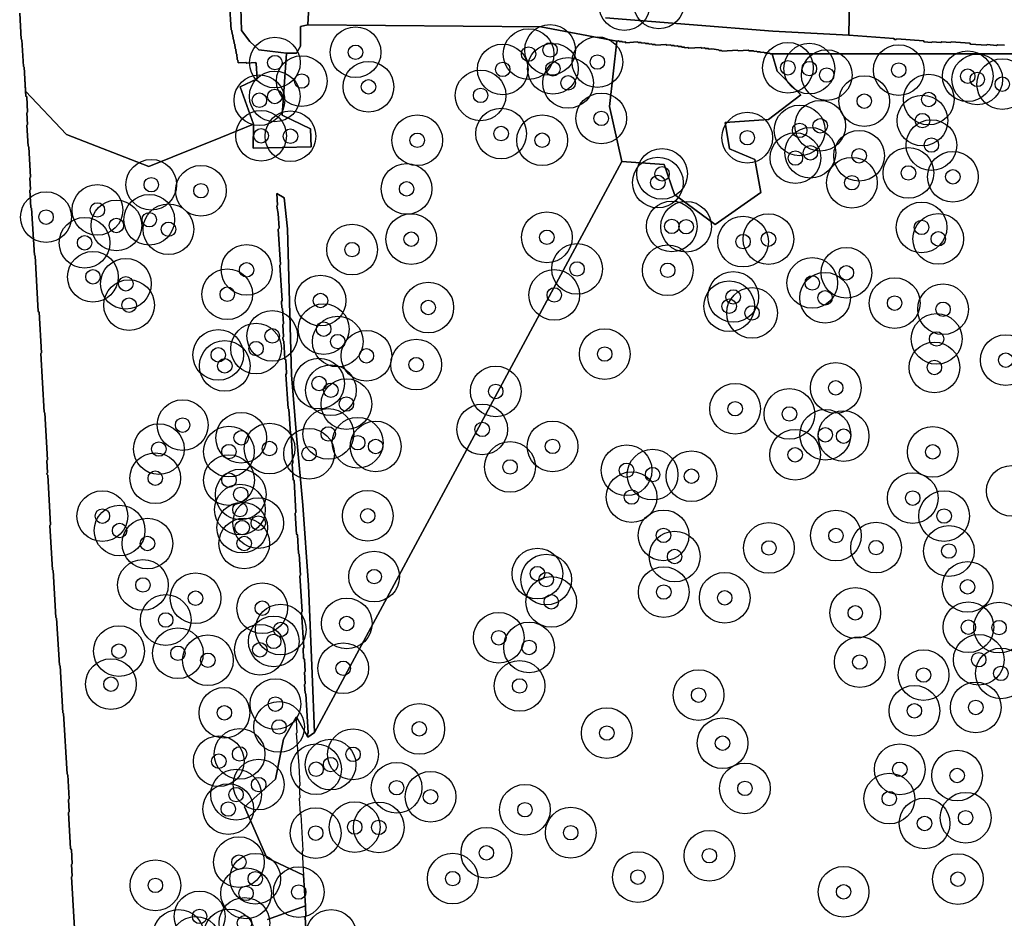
# Model space of a CAD drawing. Header units: inches. Extents: x 128668 to 131679, y 413272 to 413787.
# Tile 59 of 116: x 130151 to 130219, y 413429 to 413491. Entities that reach past the tile are written whole.
import ezdxf

# ---------------------------------------------------------------- set-up
doc = ezdxf.new("R2010")
doc.units = ezdxf.units.IN
doc.header["$MEASUREMENT"] = 0
doc.header["$PDMODE"] = 33
doc.header["$PDSIZE"] = -3
for name, color, linetype in [('Niet gedetecteerde gebieden (D-gebied) (ca. 44.659 m2)', 1, 'Continuous'), ('Significante objecten binnen onderzoeksgebied', 3, 'Continuous'), ('Veiligheidsmarge objecten d.d. 230531', 6, 'Continuous'), ('Verstoorde gebieden (C-gebied) (ca. 90.096 m2)', 40, 'Continuous'), ('Vrijgegeven gebieden (A+B gebied) (ca. 609.035 m2)', 3, 'Continuous')]:
    doc.layers.add(name, color=color, linetype=linetype)

msp = doc.modelspace()

# ---------------------------------------------------------------- linework, layer by layer
at = {"layer": 'Niet gedetecteerde gebieden (D-gebied) (ca. 44.659 m2)'}
msp.add_polyline3d([(130170.656, 413494.059, 0), (130170.429, 413490.234, 0), (130169.935, 413490.12, 0), (130169.935, 413488.751, 0), (130169.661, 413488.264, 0), (130168.961, 413488.271, 0), (130168.583, 413488.319, 0), (130167.058, 413488.509, 0), (130166.44, 413489.08, 0), (130165.87, 413489.841, 0), (130165.727, 413494.549, 0), (130165.862, 413495.209, 0)], close=True, dxfattribs=at)
for points in [[(130220.706, 413488.219, 0), (130212.908, 413488.237, 0), (130202.493, 413488.226, 0), (130202.365, 413488.218, 0), (130202.312, 413488.265, 0), (130202.162, 413488.256, 0), (130202.109, 413488.302, 0), (130201.959, 413488.293, 0), (130201.906, 413488.34, 0), (130201.707, 413488.327, 0), (130201.653, 413488.374, 0), (130201.454, 413488.362, 0), (130201.401, 413488.409, 0), (130201.251, 413488.399, 0), (130201.198, 413488.446, 0), (130200.899, 413488.427, 0), (130200.846, 413488.474, 0), (130200.147, 413488.431, 0), (130200.094, 413488.477, 0), (130199.046, 413488.412, 0), (130198.993, 413488.459, 0), (130198.843, 413488.449, 0), (130198.791, 413488.496, 0), (130198.335, 413488.568, 0), (130198.135, 413488.556, 0), (130198.082, 413488.602, 0), (130197.883, 413488.59, 0), (130197.83, 413488.637, 0), (130197.63, 413488.624, 0), (130197.577, 413488.671, 0), (130196.729, 413488.618, 0), (130196.676, 413488.665, 0), (130196.477, 413488.652, 0), (130196.424, 413488.699, 0), (130196.274, 413488.69, 0), (130196.221, 413488.737, 0), (130196.021, 413488.724, 0), (130195.968, 413488.771, 0), (130195.769, 413488.759, 0), (130195.716, 413488.806, 0), (130195.516, 413488.793, 0), (130195.463, 413488.84, 0), (130195.213, 413488.824, 0), (130195.16, 413488.871, 0), (130194.462, 413488.828, 0), (130194.409, 413488.874, 0), (130194.209, 413488.862, 0), (130194.156, 413488.909, 0), (130194.006, 413488.899, 0), (130193.953, 413488.946, 0), (130193.754, 413488.934, 0), (130193.701, 413488.98, 0), (130193.501, 413488.968, 0), (130193.448, 413489.015, 0), (130193.249, 413489.002, 0), (130193.196, 413489.049, 0), (130192.397, 413488.999, 0), (130192.344, 413489.046, 0), (130192.194, 413489.037, 0), (130192.141, 413489.084, 0), (130191.942, 413489.071, 0), (130191.889, 413489.118, 0), (130191.766, 413489.11, 0), (130186.512, 413490.1, 0), (130170.429, 413490.234, 0), (130170.656, 413494.059, 0)], [(130150.551, 413491.041, 0), (130150.654, 413489.244, 0), (130150.707, 413489.197, 0), (130150.813, 413487.35, 0), (130150.866, 413487.303, 0), (130150.981, 413485.306, 0), (130151.033, 413485.259, 0), (130151.093, 413484.211, 0), (130151.047, 413484.158, 0), (130151.092, 413483.359, 0), (130151.045, 413483.307, 0), (130151.128, 413481.859, 0), (130151.181, 413481.812, 0), (130151.302, 413479.716, 0), (130151.255, 413479.663, 0), (130151.301, 413478.864, 0), (130151.253, 413478.812, 0), (130151.322, 413477.614, 0), (130151.375, 413477.567, 0), (130151.562, 413474.322, 0), (130151.614, 413474.275, 0), (130151.835, 413470.432, 0), (130151.888, 413470.385, 0), (130152.049, 413467.589, 0), (130152.001, 413467.537, 0), (130152.234, 413463.494, 0), (130152.287, 413463.447, 0), (130152.473, 413460.202, 0), (130152.426, 413460.149, 0), (130152.475, 413459.301, 0), (130152.428, 413459.248, 0), (130152.431, 413459.198, 0), (130152.483, 413459.151, 0), (130152.681, 413455.707, 0), (130152.634, 413455.654, 0), (130152.809, 413452.609, 0), (130152.862, 413452.562, 0), (130153.048, 413449.318, 0), (130153.101, 413449.271, 0), (130153.288, 413446.027, 0), (130153.34, 413445.98, 0), (130153.527, 413442.735, 0), (130153.58, 413442.688, 0), (130153.821, 413438.495, 0), (130153.873, 413438.448, 0), (130153.968, 413436.801, 0), (130153.921, 413436.748, 0), (130153.97, 413435.9, 0), (130153.923, 413435.847, 0), (130154.066, 413433.351, 0), (130154.119, 413433.304, 0), (130154.176, 413432.306, 0), (130154.129, 413432.253, 0), (130154.175, 413431.455, 0), (130154.128, 413431.402, 0), (130154.489, 413425.113, 0)], [(130190.979, 413490.725, 0), (130202.546, 413489.796, 0), (130207.793, 413489.528, 0), (130210.9, 413489.279, 0), (130210.945, 413489.225, 0), (130211.045, 413489.217, 0), (130211.099, 413489.263, 0), (130212.943, 413489.115, 0), (130212.989, 413489.062, 0), (130213.487, 413489.022, 0), (130213.541, 413489.067, 0), (130214.139, 413489.019, 0), (130214.193, 413489.065, 0), (130214.791, 413489.017, 0), (130214.845, 413489.063, 0), (130216.14, 413488.959, 0), (130216.186, 413488.906, 0), (130217.282, 413488.818, 0), (130217.337, 413488.864, 0), (130217.984, 413488.812, 0), (130218.038, 413488.858, 0), (130218.536, 413488.818, 0)]]:
    msp.add_polyline3d(points, dxfattribs=at)
at = {"layer": 'Significante objecten binnen onderzoeksgebied'}
for p in [(130173.733, 413488.338), (130185.681, 413488.211), (130187.161, 413488.496), (130168.166, 413487.624), (130190.425, 413487.659), (130183.894, 413487.156), (130187.357, 413487.196), (130203.577, 413487.266), (130205.057, 413487.207), (130211.226, 413487.106), (130170.02, 413486.35), (130188.405, 413486.223), (130206.257, 413486.764), (130215.99, 413486.685), (130216.65, 413486.466), (130174.627, 413485.951), (130218.377, 413486.135), (130167.094, 413485.026), (130168.16, 413485.288), (130182.368, 413485.361), (130208.85, 413484.962), (130213.298, 413485.075), (130190.692, 413483.774), (130212.865, 413483.62), (130204.389, 413482.941), (130205.808, 413483.26), (130167.215, 413482.569), (130169.239, 413482.54), (130177.991, 413482.263), (130183.782, 413482.724), (130186.615, 413482.264), (130200.774, 413482.44), (130213.483, 413481.931), (130204.093, 413481.031), (130205.127, 413481.398), (130208.495, 413481.191), (130194.89, 413479.941), (130211.898, 413480.007), (130214.964, 413479.74), (130159.634, 413479.192), (130163.063, 413478.779), (130177.256, 413478.907), (130194.602, 413479.341), (130207.994, 413479.333), (130155.915, 413477.453), (130152.368, 413476.956), (130159.494, 413476.774), (130157.225, 413476.38), (130160.822, 413476.117), (130195.564, 413476.316), (130196.553, 413476.295), (130212.804, 413476.246), (130177.575, 413475.434), (130186.94, 413475.561), (130202.235, 413475.436), (130213.959, 413475.454), (130155.032, 413475.182), (130173.494, 413474.713), (130200.484, 413475.262), (130166.217, 413473.315), (130189.023, 413473.379), (130195.282, 413473.286), (130155.606, 413472.834), (130207.614, 413473.112), (130157.878, 413472.353), (130205.26, 413472.411), (130164.879, 413471.632), (130187.451, 413471.581), (130199.802, 413471.446), (130206.141, 413471.385), (130158.103, 413470.88), (130171.315, 413471.198), (130178.756, 413470.715), (130199.524, 413470.803), (130210.946, 413471.019), (130214.285, 413470.594), (130201.101, 413470.339), (130171.533, 413469.225), (130167.983, 413468.756), (130213.845, 413468.546), (130166.867, 413467.876), (130172.502, 413468.359), (130164.257, 413467.445), (130174.484, 413467.379), (130190.933, 413467.503), (130164.706, 413466.686), (130177.918, 413466.771), (130213.689, 413466.577), (130218.612, 413467.082), (130171.217, 413465.467), (130206.88, 413465.169), (130172.028, 413465), (130183.409, 413464.921), (130173.1, 413464.048), (130199.935, 413463.727), (130203.683, 413463.367), (130161.799, 413462.597), (130165.842, 413461.72), (130171.854, 413461.987), (130182.475, 413462.301), (130206.16, 413461.926), (130207.425, 413461.833), (130173.881, 413461.383), (130175.122, 413461.122), (130187.333, 413461.129), (130160.157, 413460.942), (130164.993, 413460.764), (130167.795, 413460.978), (130170.525, 413460.62), (130204.076, 413460.547), (130213.577, 413460.749), (130184.396, 413459.707), (130192.441, 413459.475), (130194.241, 413459.176), (130196.922, 413459.07), (130159.908, 413458.932), (130164.998, 413458.798), (130165.806, 413457.81), (130192.785, 413457.629), (130212.192, 413457.557), (130156.256, 413456.313), (130165.756, 413456.763), (130174.576, 413456.333), (130214.359, 413456.319), (130167.019, 413455.83), (130157.45, 413455.319), (130165.908, 413455.521), (130194.991, 413454.985), (130206.895, 413454.971), (130159.37, 413454.421), (130166.047, 413454.425), (130202.269, 413454.117), (130209.664, 413454.141), (130214.69, 413453.904), (130195.76, 413453.523), (130186.292, 413452.343), (130159.06, 413451.559), (130175.018, 413452.136), (130186.892, 413451.93), (130195.01, 413451.072), (130215.978, 413451.429), (130162.689, 413450.645), (130187.243, 413450.393), (130199.214, 413450.672), (130167.297, 413449.958), (130208.23, 413449.634), (130160.629, 413449.141), (130173.126, 413448.902), (130168.568, 413448.485), (130216.035, 413448.645), (130218.152, 413448.613), (130168.087, 413447.663), (130183.619, 413447.915), (130157.405, 413446.991), (130161.473, 413446.844), (130167.131, 413447.084), (130185.708, 413447.246), (130163.539, 413446.361), (130208.541, 413446.239), (130216.747, 413446.397), (130172.882, 413445.808), (130218.279, 413445.454), (130156.851, 413444.712), (130212.94, 413445.341), (130185.06, 413444.587), (130197.413, 413443.956), (130164.68, 413442.733), (130168.202, 413443.335), (130212.308, 413442.872), (130216.545, 413443.104), (130168.454, 413441.755), (130178.135, 413441.626), (130191.078, 413441.335), (130199.065, 413440.636), (130164.295, 413439.39), (130165.733, 413439.895), (130173.559, 413439.867), (130171.008, 413438.838), (130172.014, 413439.155), (130211.3, 413438.831), (130215.26, 413438.405), (130167.046, 413437.776), (130176.565, 413437.564), (130200.611, 413437.516), (130165.485, 413437.083), (130178.91, 413436.937), (130210.578, 413436.81), (130164.947, 413436.09), (130185.427, 413436.045), (130215.847, 413435.493), (130173.674, 413434.848), (130175.337, 413434.826), (130213.01, 413435.094), (130170.982, 413434.428), (130188.588, 413434.458), (130182.763, 413433.067), (130198.156, 413432.869), (130165.686, 413432.423), (130166.81, 413431.28), (130180.439, 413431.288), (130193.225, 413431.39), (130215.315, 413431.249), (130159.918, 413430.822), (130166.178, 413430.27), (130169.811, 413430.358), (130207.423, 413430.376), (130162.973, 413428.679), (130166.068, 413428.229)]:
    msp.add_point(p, dxfattribs=at)
at = {"layer": 'Veiligheidsmarge objecten d.d. 230531', "color": 6, "linetype": 'Continuous', "lineweight": 25}
for centre in [(130194.667, 413491.713), (130192.286, 413491.591), (130173.733, 413488.338), (130187.161, 413488.496), (130185.681, 413488.211), (130190.425, 413487.659), (130168.166, 413487.624), (130183.894, 413487.156), (130187.357, 413487.196), (130203.577, 413487.266), (130205.057, 413487.207), (130211.226, 413487.106), (130170.02, 413486.35), (130206.257, 413486.764), (130215.99, 413486.685), (130216.65, 413486.466), (130174.627, 413485.951), (130188.405, 413486.223), (130218.377, 413486.135), (130167.094, 413485.026), (130168.16, 413485.288), (130182.368, 413485.361), (130208.85, 413484.962), (130213.298, 413485.075), (130190.692, 413483.774), (130212.865, 413483.62), (130204.389, 413482.941), (130205.808, 413483.26), (130167.215, 413482.569), (130169.239, 413482.54), (130177.991, 413482.263), (130183.782, 413482.724), (130186.615, 413482.264), (130200.774, 413482.44), (130213.483, 413481.931), (130204.093, 413481.031), (130205.127, 413481.398), (130208.495, 413481.191), (130194.89, 413479.941), (130211.898, 413480.007), (130214.964, 413479.74), (130159.634, 413479.192), (130177.256, 413478.907), (130194.602, 413479.341), (130207.994, 413479.333), (130163.063, 413478.779), (130155.915, 413477.453), (130152.368, 413476.956), (130159.494, 413476.774), (130157.225, 413476.38), (130160.822, 413476.117), (130195.564, 413476.316), (130196.553, 413476.295), (130212.804, 413476.246), (130177.575, 413475.434), (130186.94, 413475.561), (130202.235, 413475.436), (130213.959, 413475.454), (130155.032, 413475.182), (130200.484, 413475.262), (130173.494, 413474.713), (130189.023, 413473.379), (130155.606, 413472.834), (130166.217, 413473.315), (130195.282, 413473.286), (130207.614, 413473.112), (130157.878, 413472.353), (130205.26, 413472.411), (130164.879, 413471.632), (130187.451, 413471.581), (130199.802, 413471.446), (130206.141, 413471.385), (130158.103, 413470.88), (130171.315, 413471.198), (130178.756, 413470.715), (130199.524, 413470.803), (130210.946, 413471.019), (130201.101, 413470.339), (130214.285, 413470.594), (130167.983, 413468.756), (130171.533, 413469.225), (130172.502, 413468.359), (130213.845, 413468.546), (130164.257, 413467.445), (130166.867, 413467.876), (130174.484, 413467.379), (130190.933, 413467.503), (130164.706, 413466.686), (130177.918, 413466.771), (130213.689, 413466.577), (130218.612, 413467.082), (130171.217, 413465.467), (130172.028, 413465), (130183.409, 413464.921), (130206.88, 413465.169), (130173.1, 413464.048), (130199.935, 413463.727), (130203.683, 413463.367), (130161.799, 413462.597), (130171.854, 413461.987), (130182.475, 413462.301), (130206.16, 413461.926), (130207.425, 413461.833), (130165.842, 413461.72), (130173.881, 413461.383), (130160.157, 413460.942), (130164.993, 413460.764), (130167.795, 413460.978), (130170.525, 413460.62), (130175.122, 413461.122), (130187.333, 413461.129), (130204.076, 413460.547), (130213.577, 413460.749), (130184.396, 413459.707), (130192.441, 413459.475), (130194.241, 413459.176), (130159.908, 413458.932), (130164.998, 413458.798), (130196.922, 413459.07), (130165.806, 413457.81), (130219.034, 413458.055), (130192.785, 413457.629), (130212.192, 413457.557), (130165.756, 413456.763), (130156.256, 413456.313), (130167.019, 413455.83), (130174.576, 413456.333), (130214.359, 413456.319), (130157.45, 413455.319), (130165.908, 413455.521), (130159.37, 413454.421), (130166.047, 413454.425), (130194.991, 413454.985), (130206.895, 413454.971), (130202.269, 413454.117), (130209.664, 413454.141), (130214.69, 413453.904), (130195.76, 413453.523), (130186.292, 413452.343), (130175.018, 413452.136), (130186.892, 413451.93), (130159.06, 413451.559), (130195.01, 413451.072), (130215.978, 413451.429), (130162.689, 413450.645), (130187.243, 413450.393), (130199.214, 413450.672), (130167.297, 413449.958), (130208.23, 413449.634), (130160.629, 413449.141), (130173.126, 413448.902), (130168.568, 413448.485), (130216.035, 413448.645), (130218.152, 413448.613), (130168.087, 413447.663), (130183.619, 413447.915), (130157.405, 413446.991), (130167.131, 413447.084), (130185.708, 413447.246), (130161.473, 413446.844), (130163.539, 413446.361), (130208.541, 413446.239), (130216.747, 413446.397), (130172.882, 413445.808), (130212.94, 413445.341), (130218.279, 413445.454), (130156.851, 413444.712), (130185.06, 413444.587), (130197.413, 413443.956), (130168.202, 413443.335), (130212.308, 413442.872), (130216.545, 413443.104), (130164.68, 413442.733), (130168.454, 413441.755), (130178.135, 413441.626), (130191.078, 413441.335), (130199.065, 413440.636), (130164.295, 413439.39), (130165.733, 413439.895), (130173.559, 413439.867), (130171.008, 413438.838), (130172.014, 413439.155), (130211.3, 413438.831), (130215.26, 413438.405), (130167.046, 413437.776), (130176.565, 413437.564), (130200.611, 413437.516), (130165.485, 413437.083), (130178.91, 413436.937), (130210.578, 413436.81), (130164.947, 413436.09), (130185.427, 413436.045), (130215.847, 413435.493), (130173.674, 413434.848), (130175.337, 413434.826), (130213.01, 413435.094), (130170.982, 413434.428), (130188.588, 413434.458), (130182.763, 413433.067), (130198.156, 413432.869), (130165.686, 413432.423), (130166.81, 413431.28), (130180.439, 413431.288), (130193.225, 413431.39), (130215.315, 413431.249), (130159.918, 413430.822), (130166.178, 413430.27), (130169.811, 413430.358), (130207.423, 413430.376), (130162.973, 413428.679), (130166.068, 413428.229), (130161.519, 413427.404), (130165.004, 413427.431), (130172.047, 413427.393), (130162.695, 413426.913)]:
    msp.add_circle(centre, 1.75, dxfattribs=at)
at = {"layer": 'Verstoorde gebieden (C-gebied) (ca. 90.096 m2)'}
for points in [[(130165.727, 413494.549), (130165.87, 413489.841), (130166.44, 413489.08), (130167.058, 413488.509), (130168.961, 413488.271), (130168.675, 413483.991), (130170.625, 413483.04), (130170.673, 413481.803), (130166.678, 413481.708), (130166.695, 413483.363), (130166.438, 413484.076), (130165.766, 413485.942), (130166.937, 413486.508), (130166.876, 413487.572), (130166.823, 413487.619), (130166.224, 413487.584), (130166.171, 413487.631), (130165.622, 413487.6), (130165.611, 413487.799), (130165.558, 413487.847), (130165.538, 413488.196), (130165.485, 413488.243), (130165.468, 413488.543), (130165.415, 413488.589), (130165.398, 413488.889), (130165.345, 413488.936), (130165.331, 413489.185), (130165.278, 413489.233), (130165.261, 413489.532), (130165.208, 413489.579), (130165.194, 413489.829), (130165.141, 413489.876), (130165.038, 413491.673)], [(130165.038, 413491.673), (130165.141, 413489.876), (130165.194, 413489.829), (130165.208, 413489.579), (130165.261, 413489.532), (130165.278, 413489.233), (130165.331, 413489.185), (130165.345, 413488.936), (130165.398, 413488.889), (130165.415, 413488.589), (130165.468, 413488.543), (130165.485, 413488.243), (130165.538, 413488.196), (130165.558, 413487.847), (130165.611, 413487.799), (130165.622, 413487.6), (130166.171, 413487.631), (130166.224, 413487.584), (130166.823, 413487.619), (130166.876, 413487.572), (130166.937, 413486.508), (130165.766, 413485.942), (130166.695, 413483.363), (130164.441, 413482.455), (130159.458, 413480.449), (130153.783, 413482.663), (130150.961, 413485.644), (130150.866, 413487.303), (130150.813, 413487.35), (130150.707, 413489.197), (130150.654, 413489.244), (130150.551, 413491.041)], [(130218.536, 413488.818), (130218.038, 413488.858), (130217.984, 413488.812), (130217.337, 413488.864), (130217.282, 413488.818), (130216.186, 413488.906), (130216.14, 413488.959), (130214.845, 413489.063), (130214.791, 413489.017), (130214.193, 413489.065), (130214.139, 413489.019), (130213.541, 413489.067), (130213.487, 413489.022), (130212.989, 413489.062), (130212.943, 413489.115), (130211.099, 413489.263), (130211.045, 413489.217), (130210.945, 413489.225), (130210.9, 413489.279), (130207.793, 413489.528), (130207.823, 413492.096)], [(130167.651, 413428.456), (130170.268, 413429.406), (130170.31, 413428.676), (130170.263, 413428.623), (130170.418, 413425.928)]]:
    msp.add_lwpolyline(points, dxfattribs=at)
for points in [[(130198.791, 413488.496), (130198.843, 413488.449), (130198.993, 413488.459), (130199.046, 413488.412), (130200.094, 413488.477), (130200.147, 413488.431), (130200.846, 413488.474), (130200.899, 413488.427), (130201.198, 413488.446), (130201.251, 413488.399), (130201.401, 413488.409), (130201.454, 413488.362), (130201.653, 413488.374), (130201.707, 413488.327), (130201.906, 413488.34), (130201.959, 413488.293), (130202.109, 413488.302), (130202.162, 413488.256), (130202.312, 413488.265), (130202.365, 413488.218), (130202.493, 413488.226), (130202.836, 413487.025), (130204.475, 413485.387), (130202.227, 413483.706), (130199.242, 413483.496), (130199.557, 413481.668), (130201.302, 413480.932), (130201.701, 413478.663), (130198.548, 413476.436), (130195.753, 413478.516), (130195.038, 413480.596), (130192.117, 413480.806), (130191.255, 413484.588), (130191.766, 413489.11), (130191.889, 413489.118), (130191.942, 413489.071), (130192.141, 413489.084), (130192.194, 413489.037), (130192.344, 413489.046), (130192.397, 413488.999), (130193.196, 413489.049), (130193.249, 413489.002), (130193.448, 413489.015), (130193.501, 413488.968), (130193.701, 413488.98), (130193.754, 413488.934), (130193.953, 413488.946), (130194.006, 413488.899), (130194.156, 413488.909), (130194.209, 413488.862), (130194.409, 413488.874), (130194.462, 413488.828), (130195.16, 413488.871), (130195.213, 413488.824), (130195.463, 413488.84), (130195.516, 413488.793), (130195.716, 413488.806), (130195.769, 413488.759), (130195.968, 413488.771), (130196.021, 413488.724), (130196.221, 413488.737), (130196.274, 413488.69), (130196.424, 413488.699), (130196.477, 413488.652), (130196.676, 413488.665), (130196.729, 413488.618), (130197.577, 413488.671), (130197.63, 413488.624), (130197.83, 413488.637), (130197.883, 413488.59), (130198.082, 413488.602), (130198.135, 413488.556), (130198.335, 413488.568)], [(130168.386, 413477.213), (130168.313, 413477.579), (130168.304, 413477.729), (130168.35, 413477.782), (130168.301, 413478.582), (130168.816, 413478.295), (130169.044, 413476.153), (130169.312, 413466.073), (130169.648, 413461.845), (130170.104, 413457.062), (130170.482, 413451.541), (130170.731, 413445.429), (130170.897, 413441.374), (130170.44, 413441.062), (130170.425, 413441.293), (130170.472, 413441.346), (130170.304, 413444.04), (130170.251, 413444.087), (130170.214, 413444.686), (130170.26, 413444.739), (130170.21, 413445.538), (130170.257, 413445.59), (130170.205, 413446.439), (130170.152, 413446.486), (130170.108, 413447.184), (130170.155, 413447.237), (130170.002, 413449.682), (130170.049, 413449.735), (130169.896, 413452.18), (130169.943, 413452.233), (130169.853, 413453.68), (130169.8, 413453.727), (130169.719, 413455.025), (130169.666, 413455.071), (130169.576, 413456.519), (130169.623, 413456.571), (130169.486, 413458.767), (130169.433, 413458.814), (130169.365, 413459.912), (130169.411, 413459.964), (130169.287, 413461.96), (130169.234, 413462.007), (130169.128, 413463.704), (130169.075, 413463.751), (130168.929, 413466.096), (130168.975, 413466.149), (130168.916, 413467.097), (130168.863, 413467.144), (130168.786, 413468.391), (130168.733, 413468.438), (130168.72, 413468.638), (130168.767, 413468.691), (130168.714, 413469.539), (130168.761, 413469.592), (130168.696, 413470.64), (130168.642, 413470.687), (130168.615, 413471.136), (130168.661, 413471.189), (130168.509, 413473.634), (130168.556, 413473.687), (130168.403, 413476.132), (130168.45, 413476.185)], [(130169.634, 413441.307), (130169.81, 413439.114), (130169.891, 413437.716), (130169.843, 413437.663), (130169.889, 413436.865), (130169.842, 413436.812), (130169.902, 413435.764), (130169.955, 413435.717), (130170.099, 413433.221), (130170.052, 413433.168), (130170.146, 413431.525), (130167.619, 413432.731), (130166.057, 413436.233), (130168.199, 413438.148), (130168.761, 413440.923), (130169.642, 413442.437), (130169.671, 413442.411), (130169.677, 413442.311), (130169.63, 413442.258), (130169.681, 413441.36)]]:
    msp.add_lwpolyline(points, close=True, dxfattribs=at)
at = {"layer": 'Vrijgegeven gebieden (A+B gebied) (ca. 609.035 m2)'}
for points in [[(130207.823, 413492.096, 0), (130207.793, 413489.528, 0), (130202.546, 413489.796, 0), (130190.979, 413490.725, 0)], [(130154.489, 413425.113, 0), (130154.128, 413431.402, 0), (130154.175, 413431.455, 0), (130154.129, 413432.253, 0), (130154.176, 413432.306, 0), (130154.119, 413433.304, 0), (130154.066, 413433.351, 0), (130153.923, 413435.847, 0), (130153.97, 413435.9, 0), (130153.921, 413436.748, 0), (130153.968, 413436.801, 0), (130153.873, 413438.448, 0), (130153.821, 413438.495, 0), (130153.58, 413442.688, 0), (130153.527, 413442.735, 0), (130153.34, 413445.98, 0), (130153.288, 413446.027, 0), (130153.101, 413449.271, 0), (130153.048, 413449.318, 0), (130152.862, 413452.562, 0), (130152.809, 413452.609, 0), (130152.634, 413455.654, 0), (130152.681, 413455.707, 0), (130152.483, 413459.151, 0), (130152.431, 413459.198, 0), (130152.428, 413459.248, 0), (130152.475, 413459.301, 0), (130152.426, 413460.149, 0), (130152.473, 413460.202, 0), (130152.287, 413463.447, 0), (130152.234, 413463.494, 0), (130152.001, 413467.537, 0), (130152.049, 413467.589, 0), (130151.888, 413470.385, 0), (130151.835, 413470.432, 0), (130151.614, 413474.275, 0), (130151.562, 413474.322, 0), (130151.375, 413477.567, 0), (130151.322, 413477.614, 0), (130151.253, 413478.812, 0), (130151.301, 413478.864, 0), (130151.255, 413479.663, 0), (130151.302, 413479.716, 0), (130151.181, 413481.812, 0), (130151.128, 413481.859, 0), (130151.045, 413483.307, 0), (130151.092, 413483.359, 0), (130151.047, 413484.158, 0), (130151.093, 413484.211, 0), (130151.033, 413485.259, 0), (130150.981, 413485.306, 0), (130150.961, 413485.644, 0), (130153.783, 413482.663, 0), (130159.458, 413480.449, 0), (130164.441, 413482.455, 0), (130166.695, 413483.363, 0), (130166.678, 413481.708, 0), (130170.673, 413481.803, 0), (130170.625, 413483.04, 0), (130168.675, 413483.991, 0), (130168.961, 413488.271, 0), (130169.661, 413488.264, 0), (130169.935, 413488.751, 0), (130169.935, 413490.12, 0), (130170.429, 413490.234, 0), (130186.512, 413490.1, 0), (130191.766, 413489.11, 0), (130191.255, 413484.588, 0), (130192.117, 413480.806, 0), (130170.897, 413441.374, 0), (130170.731, 413445.429, 0), (130170.482, 413451.541, 0), (130170.104, 413457.062, 0), (130169.648, 413461.845, 0), (130169.312, 413466.073, 0), (130169.044, 413476.153, 0), (130168.816, 413478.295, 0), (130168.301, 413478.582, 0), (130168.35, 413477.782, 0), (130168.304, 413477.729, 0), (130168.313, 413477.579, 0), (130168.386, 413477.213, 0), (130168.45, 413476.185, 0), (130168.403, 413476.132, 0), (130168.556, 413473.687, 0), (130168.509, 413473.634, 0), (130168.661, 413471.189, 0), (130168.615, 413471.136, 0), (130168.642, 413470.687, 0), (130168.696, 413470.64, 0), (130168.761, 413469.592, 0), (130168.714, 413469.539, 0), (130168.767, 413468.691, 0), (130168.72, 413468.638, 0), (130168.733, 413468.438, 0), (130168.786, 413468.391, 0), (130168.863, 413467.144, 0), (130168.916, 413467.097, 0), (130168.975, 413466.149, 0), (130168.929, 413466.096, 0), (130169.075, 413463.751, 0), (130169.128, 413463.704, 0), (130169.234, 413462.007, 0), (130169.287, 413461.96, 0), (130169.411, 413459.964, 0), (130169.365, 413459.912, 0), (130169.433, 413458.814, 0), (130169.486, 413458.767, 0), (130169.623, 413456.571, 0), (130169.576, 413456.519, 0), (130169.666, 413455.071, 0), (130169.719, 413455.025, 0), (130169.8, 413453.727, 0), (130169.853, 413453.68, 0), (130169.943, 413452.233, 0), (130169.896, 413452.18, 0), (130170.049, 413449.735, 0), (130170.002, 413449.682, 0), (130170.155, 413447.237, 0), (130170.108, 413447.184, 0), (130170.152, 413446.486, 0), (130170.205, 413446.439, 0), (130170.257, 413445.59, 0), (130170.21, 413445.538, 0), (130170.26, 413444.739, 0), (130170.214, 413444.686, 0), (130170.251, 413444.087, 0), (130170.304, 413444.04, 0), (130170.472, 413441.346, 0), (130170.425, 413441.293, 0), (130170.44, 413441.062, 0), (130169.671, 413442.411, 0), (130169.642, 413442.437, 0), (130168.761, 413440.923, 0), (130168.199, 413438.148, 0), (130166.057, 413436.233, 0), (130167.619, 413432.731, 0), (130170.146, 413431.525, 0), (130170.268, 413429.406, 0), (130167.651, 413428.456, 0)], [(130170.418, 413425.928, 0), (130170.263, 413428.623, 0), (130170.31, 413428.676, 0), (130170.268, 413429.406, 0), (130170.146, 413431.525, 0), (130167.619, 413432.731, 0), (130166.057, 413436.233, 0), (130168.199, 413438.148, 0), (130168.761, 413440.923, 0), (130169.642, 413442.437, 0), (130169.671, 413442.411, 0), (130170.44, 413441.062, 0), (130170.897, 413441.374, 0), (130192.117, 413480.806, 0), (130195.038, 413480.596, 0), (130195.753, 413478.516, 0), (130198.548, 413476.436, 0), (130201.701, 413478.663, 0), (130201.302, 413480.932, 0), (130199.557, 413481.668, 0), (130199.242, 413483.496, 0), (130202.227, 413483.706, 0), (130204.475, 413485.387, 0), (130202.836, 413487.025, 0), (130202.493, 413488.226, 0), (130212.908, 413488.237, 0), (130220.706, 413488.219, 0)]]:
    msp.add_polyline3d(points, dxfattribs=at)

doc.saveas('drawing.dxf')
